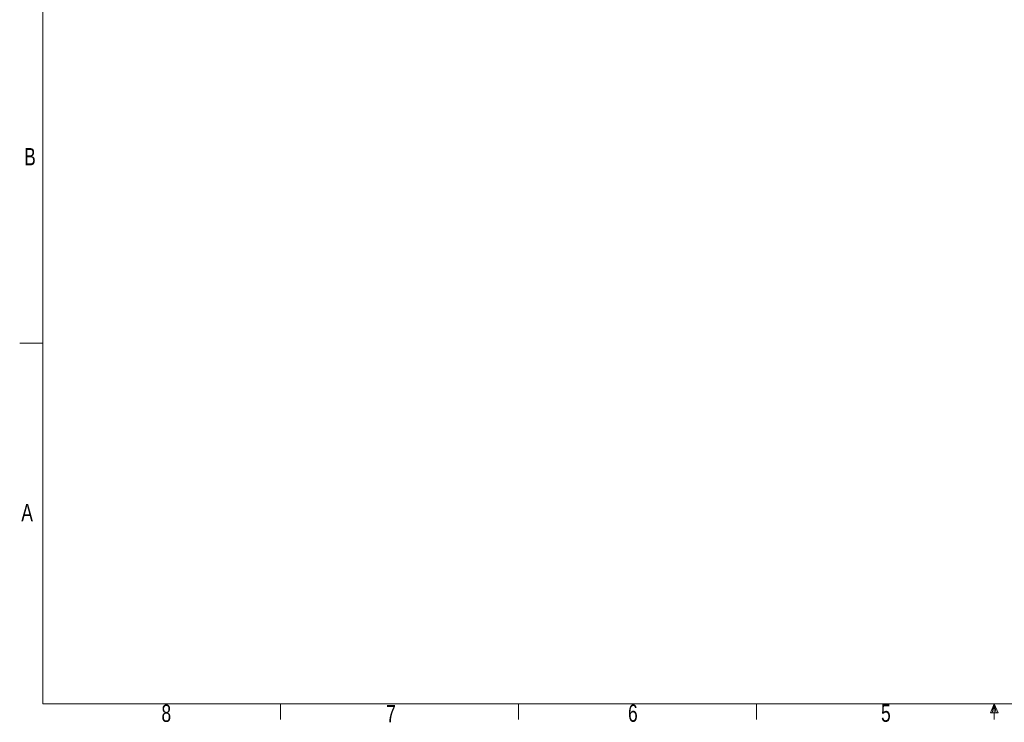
# Model space of a CAD drawing. Header units: millimetres. Extents: x 5 to 273, y 7 to 200.
# Tile 1 of 5: x 5 to 141, y 7 to 104. Entities that reach past the tile are written whole.
import ezdxf

# ---------------------------------------------------------------- set-up
doc = ezdxf.new("R2010")
doc.units = ezdxf.units.MM
doc.styles.add('SLDTEXTSTYLE1', font='TXT', dxfattribs={"width": 0.75})

msp = doc.modelspace()

# ---------------------------------------------------------------- linework, layer by layer
at = {"color": 7, "linetype": 'Continuous', "lineweight": 18}
for p, q in [((8.38015, 196.675), (8.38015, 9.95866)), ((8.38015, 59.48866), (5.20515, 59.48866)), ((270.00015, 9.95866), (8.38015, 9.95866)), ((41.08265, 9.95866), (41.08265, 7.80476)), ((73.78515, 9.95866), (73.78515, 7.80476)), ((106.48765, 9.95866), (106.48765, 7.80476)), ((139.19015, 9.95866), (138.66092, 8.72321)), ((139.19015, 9.95866), (138.91396, 8.72321)), ((139.19015, 9.95866), (139.19015, 7.80476)), ((139.19015, 9.95866), (139.72205, 8.72321)), ((139.19015, 9.95866), (139.46085, 8.72321)), ((139.72205, 8.72321), (138.66092, 8.72321))]:
    msp.add_line(p, q, dxfattribs=at)

# ---------------------------------------------------------------- texts
at = {"color": 7, "linetype": 'Continuous', "lineweight": 0, "char_height": 2.38125, "attachment_point": 1, "style": 'SLDTEXTSTYLE1'}
for s, insert in [('B', (5.82326, 86.31337)), ('A', (5.42951, 37.42446)), ('8', (24.69796, 9.85758)), ('7', (55.58995, 9.79971)), ('6', (88.84155, 9.86424)), ('5', (123.62302, 9.86424))]:
    msp.add_mtext(s, dxfattribs=dict(at, insert=insert))

doc.saveas('drawing.dxf')
